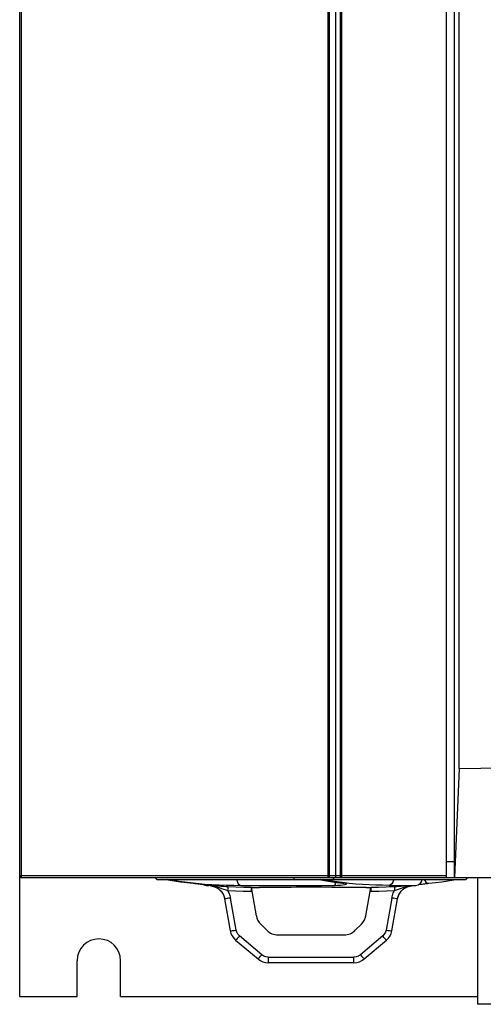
# Model space of a CAD drawing. Extents: x 0 to 841, y 0 to 594.
# Tile 7 of 66: x 85 to 114, y 239 to 301. Entities that reach past the tile are written whole.
import ezdxf

# ---------------------------------------------------------------- set-up
doc = ezdxf.new("R2010")
doc.units = 0
doc.header["$LTSCALE"] = 46.255
doc.layers.get('0').update_dxf_attribs({"linetype": 'CONTINUOUS'})

msp = doc.modelspace()

# ---------------------------------------------------------------- linework, layer by layer
at = {"color": 7, "linetype": 'CONTINUOUS'}
for p, q in [((84.67, 239.722), (84.67, 373.722)), ((104.613, 366.097), (104.613, 247.341)), ((111.621, 247.222), (111.621, 366.222)), ((112.121, 247.222), (112.121, 366.222)), ((112.42, 254.096), (112.42, 366.222)), ((112.42, 254.096), (112.13, 247.222)), ((111.621, 248.222), (112.121, 248.222)), ((84.795, 247.222), (150.18, 247.222)), ((93.2, 247.222), (93.325, 247.097)), ((93.332, 247.097), (93.207, 247.222)), ((93.325, 247.097), (112.831, 247.097)), ((95.22, 246.907), (95.629, 246.861)), ((95.629, 246.861), (95.682, 246.855)), ((95.682, 246.855), (95.725, 246.85)), ((95.725, 246.85), (95.771, 246.845)), ((95.771, 246.845), (95.844, 246.837)), ((95.844, 246.837), (95.92, 246.828)), ((95.92, 246.828), (96, 246.818)), ((96, 246.818), (96.079, 246.808)), ((96.079, 246.808), (96.158, 246.798)), ((96.158, 246.798), (96.235, 246.788)), ((96.235, 246.788), (96.306, 246.779)), ((96.306, 246.779), (96.369, 246.771)), ((96.369, 246.771), (96.42, 246.764)), ((96.42, 246.764), (96.461, 246.758)), ((96.709, 246.703), (96.449, 246.727)), ((96.461, 246.758), (96.493, 246.753)), ((96.493, 246.753), (96.517, 246.75)), ((96.517, 246.75), (96.536, 246.747)), ((96.536, 246.747), (96.546, 246.745)), ((96.546, 246.745), (96.554, 246.744)), ((96.554, 246.744), (96.56, 246.743)), ((96.56, 246.743), (96.564, 246.742)), ((96.564, 246.742), (96.567, 246.742)), ((96.567, 246.742), (96.568, 246.741)), ((96.713, 246.702), (96.742, 246.699)), ((101.982, 247.222), (101.982, 247.097)), ((104.479, 247.222), (104.479, 247.097)), ((104.481, 247.097), (104.481, 247.222)), ((109.431, 246.703), (109.69, 246.727)), ((109.867, 246.783), (109.933, 246.792)), ((109.933, 246.792), (110.009, 246.802)), ((110.009, 246.802), (110.089, 246.812)), ((110.089, 246.812), (110.168, 246.821)), ((110.168, 246.821), (110.246, 246.831)), ((110.246, 246.831), (110.321, 246.84)), ((110.321, 246.84), (110.392, 246.848)), ((110.392, 246.848), (110.436, 246.853)), ((110.436, 246.853), (110.477, 246.857)), ((110.477, 246.857), (110.51, 246.861)), ((112.956, 247.222), (112.831, 247.097)), ((113.57, 247.222), (113.57, 239.222)), ((97.526, 246.137), (97.532, 246.125)), ((99.282, 246.597), (99.809, 246.597)), ((99.615, 244.807), (99.301, 246.586)), ((106.524, 244.807), (106.838, 246.586)), ((106.551, 246.597), (106.857, 246.597)), ((108.563, 246.01), (108.565, 246.016)), ((108.565, 246.016), (108.567, 246.022)), ((108.567, 246.022), (108.569, 246.028)), ((108.569, 246.028), (108.571, 246.035)), ((108.571, 246.035), (108.573, 246.041)), ((108.573, 246.041), (108.576, 246.048)), ((108.576, 246.048), (108.578, 246.054)), ((108.578, 246.054), (108.58, 246.061)), ((108.58, 246.061), (108.583, 246.067)), ((108.583, 246.067), (108.586, 246.074)), ((108.59, 246.084), (108.592, 246.091)), ((108.592, 246.091), (108.595, 246.097)), ((108.595, 246.097), (108.598, 246.104)), ((108.598, 246.104), (108.601, 246.111)), ((108.601, 246.111), (108.604, 246.118)), ((108.608, 246.126), (108.613, 246.138)), ((108.613, 246.138), (108.616, 246.142)), ((108.616, 246.142), (108.619, 246.149)), ((108.619, 246.149), (108.623, 246.157)), ((108.623, 246.157), (108.626, 246.164)), ((108.626, 246.164), (108.63, 246.171)), ((108.63, 246.171), (108.634, 246.178)), ((108.634, 246.178), (108.638, 246.185)), ((108.638, 246.185), (108.642, 246.193)), ((108.648, 246.204), (108.652, 246.211)), ((97.583, 245.989), (97.585, 245.981)), ((97.585, 245.981), (97.587, 245.973)), ((97.587, 245.973), (97.59, 245.965)), ((97.59, 245.965), (97.592, 245.958)), ((97.592, 245.958), (97.593, 245.95)), ((97.593, 245.95), (97.595, 245.943)), ((97.595, 245.943), (97.597, 245.936)), ((97.597, 245.936), (97.598, 245.93)), ((97.598, 245.93), (97.6, 245.924)), ((97.6, 245.924), (97.601, 245.918)), ((97.601, 245.918), (97.602, 245.912)), ((97.602, 245.912), (97.603, 245.907)), ((97.603, 245.907), (97.604, 245.902)), ((97.604, 245.902), (97.605, 245.898)), ((97.605, 245.898), (97.606, 245.892)), ((97.606, 245.892), (97.607, 245.887)), ((97.608, 245.883), (97.965, 243.858)), ((108.174, 243.858), (108.531, 245.883)), ((108.532, 245.887), (108.533, 245.892)), ((108.533, 245.892), (108.534, 245.898)), ((108.534, 245.898), (108.535, 245.902)), ((108.535, 245.902), (108.536, 245.907)), ((108.536, 245.907), (108.537, 245.911)), ((108.537, 245.911), (108.538, 245.916)), ((108.538, 245.916), (108.539, 245.921)), ((108.539, 245.921), (108.54, 245.927)), ((108.54, 245.927), (108.541, 245.932)), ((108.541, 245.932), (108.543, 245.937)), ((108.543, 245.937), (108.544, 245.942)), ((108.544, 245.942), (108.545, 245.948)), ((108.547, 245.956), (108.549, 245.962)), ((108.549, 245.962), (108.55, 245.968)), ((108.55, 245.968), (108.552, 245.974)), ((108.552, 245.974), (108.554, 245.979)), ((108.554, 245.979), (108.555, 245.985)), ((108.555, 245.985), (108.557, 245.991)), ((108.557, 245.991), (108.559, 245.997)), ((108.559, 245.997), (108.561, 246.003)), ((108.561, 246.003), (108.563, 246.01)), ((99.893, 244.274), (100.277, 243.89)), ((105.863, 243.89), (106.247, 244.274)), ((100.984, 243.597), (105.155, 243.597)), ((98.307, 243.266), (99.719, 242.081)), ((106.42, 242.081), (107.832, 243.266)), ((88.295, 239.722), (88.295, 241.972)), ((91.045, 239.722), (91.045, 241.972)), ((105.777, 241.847), (100.362, 241.847)), ((84.67, 239.722), (88.295, 239.722)), ((91.045, 239.722), (113.57, 239.722)), ((121.57, 239.222), (113.57, 239.222))]:
    msp.add_line(p, q, dxfattribs=at)
at = {"color": 9, "linetype": 'CONTINUOUS'}
for p, q in [((84.763, 366.097), (84.763, 247.347)), ((104.146, 247.339), (104.146, 366.097)), ((104.238, 247.347), (104.238, 366.097)), ((104.909, 366.097), (104.909, 247.347)), ((104.993, 366.097), (104.993, 247.339)), ((84.67, 247.347), (111.621, 247.347)), ((94.733, 246.972), (93.997, 247.097)), ((93.999, 247.097), (94.267, 247.048)), ((95.614, 246.863), (94.733, 246.972)), ((95.784, 246.844), (95.614, 246.863)), ((95.629, 246.861), (95.614, 246.863)), ((96.449, 246.727), (96.618, 246.727)), ((96.618, 246.727), (96.551, 246.744)), ((96.713, 246.706), (96.713, 246.702)), ((98.64, 246.727), (103.07, 246.727)), ((103.07, 246.727), (104.555, 246.727)), ((103.07, 246.604), (103.07, 246.727)), ((105.075, 246.861), (105.143, 246.863)), ((107.99, 246.727), (109.69, 246.727)), ((109.426, 246.702), (109.426, 246.706)), ((99.282, 246.597), (99.282, 246.36)), ((99.341, 246.36), (99.282, 246.36)), ((106.857, 246.36), (106.798, 246.36)), ((106.857, 246.36), (106.857, 246.597)), ((98.334, 243.904), (97.977, 245.928)), ((108.162, 245.928), (107.805, 243.904)), ((99.96, 242.348), (98.548, 243.533)), ((107.591, 243.533), (106.179, 242.349)), ((100.362, 242.202), (105.777, 242.202)), ((100.362, 242.202), (100.362, 241.847)), ((105.777, 241.847), (105.777, 242.202))]:
    msp.add_line(p, q, dxfattribs=at)
at = {"color": 7, "linetype": 'CONTINUOUS'}
for points in [[(112.42, 254.096), (113.792, 254.12), (115.165, 254.143)], [(104.613, 247.341), (104.613, 247.336), (104.613, 247.33), (104.613, 247.325), (104.613, 247.32), (104.613, 247.315), (104.613, 247.31), (104.614, 247.305), (104.614, 247.301), (104.614, 247.296), (104.615, 247.292), (104.615, 247.288), (104.615, 247.284), (104.616, 247.28), (104.616, 247.276), (104.617, 247.272), (104.617, 247.269), (104.617, 247.265), (104.618, 247.262), (104.618, 247.259), (104.619, 247.256), (104.619, 247.253), (104.62, 247.251), (104.62, 247.248), (104.621, 247.246), (104.621, 247.243), (104.622, 247.241), (104.622, 247.239), (104.623, 247.237), (104.624, 247.235), (104.624, 247.234), (104.625, 247.232), (104.625, 247.231), (104.626, 247.229), (104.626, 247.228), (104.627, 247.227), (104.628, 247.226), (104.628, 247.225), (104.629, 247.224), (104.629, 247.224), (104.63, 247.223), (104.63, 247.223), (104.631, 247.222), (104.632, 247.222), (104.632, 247.222), (104.633, 247.222)], [(93.978, 247.097), (94.054, 247.082), (94.431, 247.018)], [(94.431, 247.018), (94.82, 246.959), (95.22, 246.907)], [(96.713, 246.706), (96.968, 246.648), (97.198, 246.528), (97.391, 246.351), (97.53, 246.131), (97.608, 245.883)], [(96.742, 246.699), (96.769, 246.696), (96.797, 246.691), (96.823, 246.686), (96.847, 246.681), (96.871, 246.675), (96.894, 246.669), (96.916, 246.663), (96.937, 246.656)], [(96.937, 246.656), (96.957, 246.649), (96.977, 246.642)], [(96.977, 246.642), (96.996, 246.634), (97.014, 246.627), (97.032, 246.619), (97.049, 246.611), (97.066, 246.603), (97.082, 246.595), (97.098, 246.587), (97.113, 246.578), (97.128, 246.57), (97.142, 246.561), (97.156, 246.553), (97.169, 246.544)], [(103.588, 247.097), (103.916, 247.033), (104.292, 246.968), (104.678, 246.911), (105.075, 246.861)], [(105.075, 246.861), (105.08, 246.861), (105.088, 246.86), (105.095, 246.859), (105.1, 246.858), (105.105, 246.857), (105.109, 246.856), (105.112, 246.856), (105.115, 246.855), (105.116, 246.855), (105.117, 246.855), (105.117, 246.855)], [(108.531, 245.883), (108.61, 246.132), (108.75, 246.352), (108.943, 246.529), (109.173, 246.649), (109.426, 246.706)], [(109.143, 246.634), (109.154, 246.639), (109.165, 246.643), (109.176, 246.647), (109.188, 246.651), (109.199, 246.655)], [(109.199, 246.655), (109.211, 246.659), (109.223, 246.663), (109.236, 246.666), (109.248, 246.67), (109.261, 246.673), (109.275, 246.677), (109.288, 246.68), (109.302, 246.683), (109.316, 246.686), (109.331, 246.689), (109.346, 246.692), (109.362, 246.694), (109.378, 246.697), (109.395, 246.699)], [(109.395, 246.699), (109.412, 246.701), (109.426, 246.702)], [(110.51, 246.861), (110.919, 246.907), (111.32, 246.959)], [(111.32, 246.959), (111.708, 247.018), (112.085, 247.082), (112.162, 247.097)], [(97.169, 246.544), (97.182, 246.536), (97.195, 246.527), (97.207, 246.519)], [(97.207, 246.519), (97.219, 246.51), (97.23, 246.502), (97.241, 246.493), (97.251, 246.485), (97.261, 246.476), (97.271, 246.468), (97.281, 246.46), (97.29, 246.452), (97.299, 246.444), (97.308, 246.436), (97.316, 246.428), (97.324, 246.42), (97.332, 246.412), (97.34, 246.404), (97.347, 246.397), (97.354, 246.389), (97.361, 246.382), (97.368, 246.374), (97.375, 246.367)], [(97.375, 246.367), (97.381, 246.359), (97.387, 246.352), (97.393, 246.345)], [(97.393, 246.345), (97.399, 246.338), (97.405, 246.33), (97.411, 246.323), (97.416, 246.316), (97.421, 246.309), (97.427, 246.302), (97.432, 246.295), (97.437, 246.288), (97.442, 246.282), (97.446, 246.275), (97.451, 246.268), (97.456, 246.261), (97.46, 246.254), (97.464, 246.248), (97.469, 246.241), (97.473, 246.234), (97.477, 246.228), (97.481, 246.221), (97.485, 246.215), (97.489, 246.208), (97.492, 246.202), (97.496, 246.195), (97.5, 246.189), (97.503, 246.182), (97.507, 246.176), (97.51, 246.17), (97.513, 246.163), (97.516, 246.157), (97.519, 246.151), (97.522, 246.145), (97.525, 246.139), (97.526, 246.137)], [(97.532, 246.125), (97.534, 246.121), (97.536, 246.115), (97.539, 246.109), (97.542, 246.103), (97.544, 246.098), (97.546, 246.092), (97.549, 246.086), (97.551, 246.081), (97.553, 246.075), (97.555, 246.07), (97.557, 246.065), (97.559, 246.06), (97.561, 246.055), (97.563, 246.049), (97.565, 246.044), (97.567, 246.04), (97.568, 246.035), (97.57, 246.03), (97.571, 246.025), (97.573, 246.02), (97.575, 246.016), (97.576, 246.011), (97.577, 246.007), (97.579, 246.002), (97.58, 245.998), (97.581, 245.994), (97.583, 245.989)], [(99.301, 246.586), (99.321, 246.592), (99.336, 246.596), (99.346, 246.597)], [(101.203, 246.601), (100.609, 246.599), (100.326, 246.598), (100.057, 246.597), (99.809, 246.597)], [(103.07, 246.604), (102.755, 246.604), (102.441, 246.604), (102.128, 246.603), (101.817, 246.602), (101.508, 246.602), (101.203, 246.601)], [(104.374, 246.602), (103.723, 246.604), (103.07, 246.604)], [(106.551, 246.597), (106.118, 246.597), (105.584, 246.598), (104.374, 246.602)], [(106.794, 246.597), (106.804, 246.596), (106.819, 246.592), (106.838, 246.586)], [(108.586, 246.074), (108.588, 246.08), (108.59, 246.084)], [(108.604, 246.118), (108.607, 246.125), (108.608, 246.126)], [(108.642, 246.193), (108.646, 246.2), (108.648, 246.204)], [(108.652, 246.211), (108.657, 246.219), (108.659, 246.223), (108.661, 246.226), (108.664, 246.23), (108.666, 246.234), (108.668, 246.238), (108.671, 246.241), (108.673, 246.245), (108.676, 246.249), (108.678, 246.253), (108.681, 246.257), (108.683, 246.261), (108.686, 246.264), (108.688, 246.268), (108.691, 246.272), (108.694, 246.276), (108.697, 246.28), (108.699, 246.284), (108.702, 246.288), (108.705, 246.292), (108.708, 246.296), (108.711, 246.3), (108.714, 246.304), (108.717, 246.308), (108.72, 246.312), (108.723, 246.316), (108.726, 246.32), (108.729, 246.324), (108.732, 246.328), (108.736, 246.332), (108.739, 246.336), (108.742, 246.34)], [(108.742, 246.34), (108.746, 246.344), (108.749, 246.348), (108.753, 246.353), (108.756, 246.357), (108.76, 246.361)], [(108.76, 246.361), (108.763, 246.365), (108.767, 246.369), (108.771, 246.374), (108.775, 246.378), (108.779, 246.382), (108.783, 246.387), (108.787, 246.391), (108.791, 246.395), (108.795, 246.4), (108.799, 246.404), (108.804, 246.408), (108.808, 246.413), (108.813, 246.417), (108.817, 246.422), (108.822, 246.426), (108.826, 246.431), (108.831, 246.435), (108.836, 246.44), (108.841, 246.445), (108.846, 246.449), (108.851, 246.454), (108.857, 246.459), (108.862, 246.463), (108.868, 246.468), (108.873, 246.473), (108.879, 246.477), (108.885, 246.482), (108.891, 246.487), (108.897, 246.492), (108.903, 246.496), (108.909, 246.501), (108.915, 246.506), (108.922, 246.511)], [(108.922, 246.511), (108.929, 246.516), (108.935, 246.521), (108.942, 246.526), (108.949, 246.53), (108.957, 246.535)], [(108.957, 246.535), (108.964, 246.54), (108.971, 246.545), (108.979, 246.55), (108.987, 246.555), (108.995, 246.56), (109.003, 246.565), (109.011, 246.57), (109.019, 246.574), (109.028, 246.579), (109.037, 246.584), (109.045, 246.589), (109.054, 246.594), (109.064, 246.598), (109.073, 246.603), (109.082, 246.608), (109.092, 246.612), (109.102, 246.617), (109.112, 246.621), (109.122, 246.626), (109.133, 246.63), (109.143, 246.634)], [(108.545, 245.948), (108.547, 245.954), (108.547, 245.956)]]:
    msp.add_lwpolyline(points, dxfattribs=at)
at = {"color": 9, "linetype": 'CONTINUOUS'}
for points in [[(84.763, 247.347), (84.763, 247.339), (84.763, 247.331), (84.763, 247.323), (84.764, 247.315), (84.764, 247.307), (84.765, 247.299), (84.766, 247.292), (84.767, 247.284), (84.768, 247.277), (84.769, 247.271), (84.771, 247.264), (84.772, 247.259), (84.774, 247.253), (84.775, 247.248), (84.777, 247.243), (84.779, 247.239), (84.78, 247.235), (84.782, 247.231), (84.784, 247.229), (84.786, 247.226), (84.788, 247.224), (84.79, 247.223), (84.793, 247.222), (84.795, 247.222)], [(104.161, 247.222), (104.16, 247.222), (104.159, 247.223), (104.158, 247.224), (104.157, 247.226), (104.156, 247.228), (104.155, 247.231), (104.154, 247.234), (104.154, 247.237), (104.153, 247.241), (104.152, 247.246), (104.151, 247.251), (104.151, 247.256), (104.15, 247.261), (104.149, 247.267), (104.149, 247.273), (104.148, 247.28), (104.148, 247.287), (104.147, 247.294), (104.147, 247.301), (104.147, 247.308), (104.146, 247.316), (104.146, 247.323), (104.146, 247.331), (104.146, 247.339)], [(104.161, 247.222), (104.166, 247.222), (104.171, 247.223), (104.176, 247.224), (104.181, 247.226), (104.186, 247.228), (104.19, 247.231), (104.195, 247.235), (104.199, 247.239), (104.204, 247.243), (104.208, 247.248), (104.212, 247.253), (104.216, 247.258), (104.219, 247.264), (104.222, 247.271), (104.225, 247.277), (104.228, 247.284), (104.23, 247.292), (104.232, 247.299), (104.234, 247.307), (104.236, 247.315), (104.237, 247.322), (104.238, 247.331), (104.238, 247.339), (104.238, 247.347)], [(105.007, 247.222), (105.001, 247.222), (104.995, 247.223), (104.988, 247.224), (104.982, 247.226), (104.976, 247.228), (104.97, 247.231), (104.964, 247.235), (104.958, 247.239), (104.953, 247.243), (104.948, 247.248), (104.943, 247.253), (104.938, 247.258), (104.934, 247.264), (104.93, 247.271), (104.926, 247.277), (104.923, 247.284), (104.92, 247.292), (104.917, 247.299), (104.915, 247.307), (104.913, 247.315), (104.911, 247.322), (104.91, 247.331), (104.91, 247.339), (104.909, 247.347)], [(104.993, 247.339), (104.994, 247.331), (104.994, 247.323), (104.994, 247.316), (104.994, 247.308), (104.994, 247.301), (104.995, 247.294), (104.995, 247.287), (104.996, 247.28), (104.996, 247.273), (104.997, 247.267), (104.997, 247.261), (104.998, 247.256), (104.998, 247.251), (104.999, 247.246), (105, 247.241), (105.001, 247.237), (105.001, 247.234), (105.002, 247.231), (105.003, 247.228), (105.004, 247.226), (105.005, 247.224), (105.006, 247.223), (105.006, 247.222), (105.007, 247.222)], [(94.267, 247.048), (94.824, 246.963), (95.35, 246.897), (95.853, 246.845), (96.338, 246.805), (96.811, 246.775), (97.276, 246.753), (97.737, 246.739), (98.192, 246.73), (98.64, 246.727)], [(96.588, 246.739), (96.492, 246.754), (96.352, 246.773), (96.174, 246.796), (95.977, 246.821), (95.784, 246.844)], [(96.618, 246.727), (96.631, 246.73), (96.588, 246.739)], [(97.815, 246.635), (97.684, 246.642), (97.544, 246.649), (97.395, 246.658), (97.236, 246.668), (97.068, 246.679), (96.894, 246.692), (96.713, 246.706)], [(96.713, 246.706), (96.903, 246.68), (97.088, 246.637), (97.261, 246.584), (97.417, 246.53), (97.556, 246.481), (97.684, 246.436), (97.802, 246.398)], [(98.376, 247.097), (98.381, 247.045), (98.417, 246.929), (98.475, 246.831), (98.551, 246.761), (98.64, 246.727)], [(105.143, 246.863), (104.379, 246.968), (103.694, 247.097)], [(107.99, 246.727), (107.577, 246.73), (107.161, 246.739), (106.744, 246.754), (106.326, 246.777), (105.903, 246.807), (105.47, 246.847), (105.024, 246.899), (104.558, 246.965), (104.066, 247.05), (103.836, 247.097)], [(104.555, 246.727), (104.584, 246.759), (104.609, 246.824), (104.628, 246.918)], [(104.555, 246.727), (104.742, 246.73), (104.922, 246.74), (105.079, 246.754), (105.2, 246.773), (105.278, 246.797), (105.296, 246.821), (105.25, 246.844), (105.143, 246.863)], [(108.282, 247.097), (108.277, 247.045), (108.236, 246.929), (108.172, 246.831), (108.088, 246.761), (107.99, 246.727)], [(109.426, 246.706), (109.244, 246.692), (109.07, 246.679), (108.903, 246.668), (108.744, 246.658), (108.595, 246.649), (108.456, 246.642), (108.325, 246.635)], [(108.338, 246.398), (108.456, 246.436), (108.584, 246.481), (108.724, 246.531), (108.88, 246.585), (109.052, 246.637), (109.236, 246.68), (109.426, 246.706)], [(110.215, 247.097), (110.242, 247.033), (110.321, 246.932), (110.42, 246.872), (110.51, 246.861)], [(97.815, 246.635), (97.813, 246.616), (97.811, 246.565), (97.806, 246.489), (97.802, 246.398)], [(97.802, 246.398), (98.295, 246.377), (98.788, 246.364), (99.282, 246.36)], [(97.802, 246.398), (97.879, 246.249), (97.938, 246.092), (97.977, 245.928)], [(99.282, 246.597), (98.816, 246.601), (98.326, 246.613), (97.815, 246.635)], [(108.325, 246.635), (107.813, 246.613), (107.324, 246.601), (106.857, 246.597)], [(106.857, 246.36), (107.351, 246.364), (107.844, 246.377), (108.338, 246.398)], [(108.162, 245.928), (108.201, 246.092), (108.26, 246.249), (108.338, 246.398)], [(108.325, 246.635), (108.326, 246.616), (108.329, 246.565), (108.333, 246.489), (108.338, 246.398)], [(97.977, 245.928), (97.864, 245.909), (97.765, 245.894), (97.683, 245.884), (97.628, 245.88), (97.608, 245.883)], [(108.531, 245.883), (108.512, 245.88), (108.462, 245.884), (108.383, 245.893), (108.279, 245.909), (108.162, 245.928)], [(97.965, 243.858), (97.984, 243.855), (98.034, 243.859), (98.114, 243.869), (98.217, 243.884), (98.334, 243.904)], [(98.548, 243.533), (98.476, 243.448), (98.412, 243.375), (98.359, 243.316), (98.322, 243.277), (98.307, 243.266)], [(98.548, 243.533), (98.448, 243.639), (98.376, 243.765), (98.334, 243.904)], [(107.805, 243.904), (107.763, 243.765), (107.691, 243.639), (107.591, 243.533)], [(107.832, 243.266), (107.818, 243.276), (107.785, 243.311), (107.733, 243.369), (107.666, 243.445), (107.591, 243.533)], [(107.805, 243.904), (107.918, 243.885), (108.017, 243.87), (108.099, 243.86), (108.154, 243.855), (108.174, 243.858)], [(99.719, 242.081), (99.733, 242.092), (99.767, 242.127), (99.819, 242.184), (99.885, 242.26), (99.96, 242.348)], [(100.362, 242.202), (100.218, 242.219), (100.081, 242.269), (99.96, 242.348)], [(106.179, 242.349), (106.058, 242.269), (105.922, 242.219), (105.777, 242.202)], [(106.179, 242.348), (106.252, 242.263), (106.316, 242.19), (106.369, 242.131), (106.405, 242.093), (106.42, 242.081)]]:
    msp.add_lwpolyline(points, dxfattribs=at)
at = {"color": 7, "linetype": 'CONTINUOUS'}
for centre, radius, start, end in [((84.795, 247.347), 0.125, 180, 270), ((96.494, 247.175), 0.45, 240.49719, 264.30688), ((109.645, 247.175), 0.45, 275.69312, 350.00582), ((100.6, 244.981), 1, 190, 225), ((105.54, 244.981), 1, 315, 350), ((98.95, 244.032), 1, 190, 230), ((100.984, 244.597), 1, 225, 270), ((105.155, 244.597), 1, 270, 315), ((107.189, 244.032), 1, 310, 350), ((89.67, 241.972), 1.375, 0, 180), ((100.362, 242.847), 1, 230, 270), ((105.777, 242.847), 1, 270, 310)]:
    msp.add_arc(centre, radius, start, end, dxfattribs=at)

doc.saveas('drawing.dxf')
